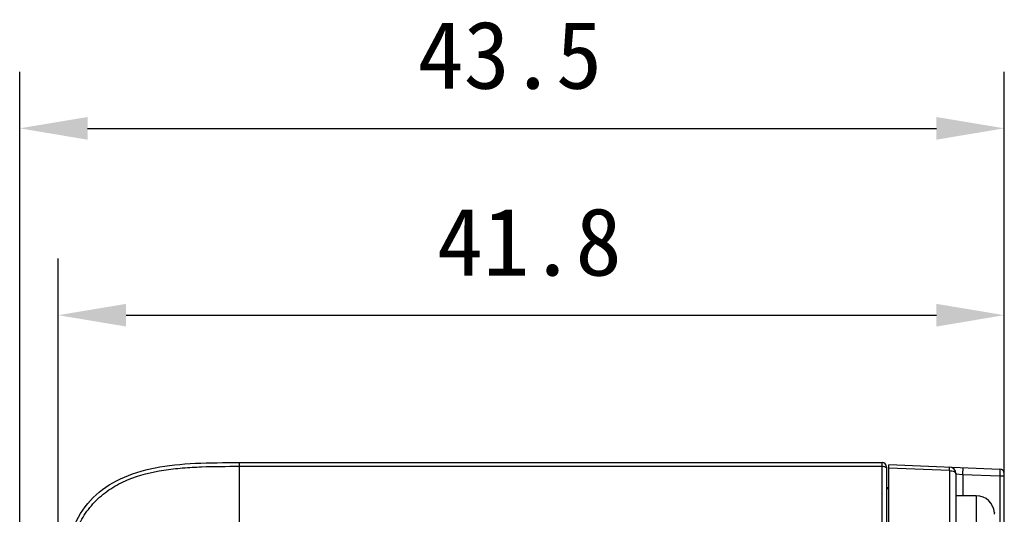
# Model space of a CAD drawing. Header units: millimetres. Extents: x -330 to -25, y 175 to 679.
# Tile 32 of 40: x -217 to -174, y 656 to 678. Entities that reach past the tile are written whole.
import ezdxf

# ---------------------------------------------------------------- set-up
doc = ezdxf.new("R2010")
doc.units = ezdxf.units.MM
doc.header["$LTSCALE"] = 23.1
doc.header["$PDMODE"] = 3
doc.header["$PDSIZE"] = 8
doc.layers.get('0').update_dxf_attribs({"linetype": 'CONTINUOUS'})
doc.layers.get('Defpoints').update_dxf_attribs({"linetype": 'CONTINUOUS'})
for name, color, linetype in [('09_ALL_ROUNDS', 7, 'CONTINUOUS'), ('20_ALL_FEATURES', 7, 'CONTINUOUS'), ('51__DRAFT_DIMS', 7, 'CONTINUOUS')]:
    doc.layers.add(name, color=color, linetype=linetype)
doc.styles.get("Standard").update_dxf_attribs({"font": 'simfang.ttf'})
doc.dimstyles.new('DIMSTYLE_8', dxfattribs={"dimtxt": 3, "dimasz": 3, "dimexe": 2.5, "dimexo": 0.5, "dimgap": 0.75, "dimtad": 1, "dimdsep": 46, "dimtxsty": 'STANDARD', "dimblk": '_FILLED', "dimblk1": '_FILLED', "dimblk2": '_FILLED', "dimcen": 0.09, "dimclrt": 3, "dimazin": 2, "dimtp": 0.3, "dimtm": 0.3, "dimtfac": 1, "dimtofl": 0, "dimtmove": 0, "dimatfit": 3, "dimldrblk": '_FILLED', "dimfxl": 1, "dimtolj": 1, "dimarcsym": 0})

# ---------------------------------------------------------------- blocks, each defined once
blk = doc.blocks.new('_FILLED')
at = {"color": 0, "linetype": 'ByBlock'}
blk.add_solid([(0, 0), (-1, 0.167), (-1, -0.167)], dxfattribs=at)
blk = doc.blocks.new('*D179')
at = {"layer": '51__DRAFT_DIMS', "color": 0, "lineweight": -2}
for p, q in [((-217.016, 640.154), (-217.016, 675.872)), ((-173.516, 652.94), (-173.516, 675.872)), ((-214.016, 673.372), (-176.516, 673.372))]:
    blk.add_line(p, q, dxfattribs=at)
at = {"layer": 'Defpoints', "color": 0}
for p in [(-173.516, 673.372), (-173.516, 652.44), (-217.016, 639.654)]:
    blk.add_point(p, dxfattribs=at)
at = {"layer": '51__DRAFT_DIMS', "color": 0, "linetype": 'ByBlock', "lineweight": -2, "xscale": 3, "yscale": 3, "zscale": 3, "rotation": 180}
blk.add_blockref('_FILLED', (-217.016, 673.372), dxfattribs=at)
at = {"layer": '51__DRAFT_DIMS', "color": 0, "linetype": 'ByBlock', "lineweight": -2, "xscale": 3, "yscale": 3, "zscale": 3}
blk.add_blockref('_FILLED', (-173.516, 673.372), dxfattribs=at)
at = {"layer": '51__DRAFT_DIMS', "color": 3, "insert": (-195.362, 678.122), "char_height": 3, "attachment_point": 2, "line_spacing_factor": 0.9}
blk.add_mtext('\\A1;43.5', dxfattribs=at)
blk = doc.blocks.new('*D180')
at = {"layer": '51__DRAFT_DIMS', "color": 0, "lineweight": -2}
for p, q in [((-215.316, 651.099), (-215.316, 667.613)), ((-173.516, 652.94), (-173.516, 667.613)), ((-212.316, 665.113), (-176.516, 665.113))]:
    blk.add_line(p, q, dxfattribs=at)
at = {"layer": 'Defpoints', "color": 0}
for p in [(-173.516, 665.113), (-173.516, 652.44), (-215.316, 650.599)]:
    blk.add_point(p, dxfattribs=at)
at = {"layer": '51__DRAFT_DIMS', "color": 0, "linetype": 'ByBlock', "lineweight": -2, "xscale": 3, "yscale": 3, "zscale": 3, "rotation": 180}
blk.add_blockref('_FILLED', (-215.316, 665.113), dxfattribs=at)
at = {"layer": '51__DRAFT_DIMS', "color": 0, "linetype": 'ByBlock', "lineweight": -2, "xscale": 3, "yscale": 3, "zscale": 3}
blk.add_blockref('_FILLED', (-173.516, 665.113), dxfattribs=at)
at = {"layer": '51__DRAFT_DIMS', "color": 3, "insert": (-194.501, 669.863), "char_height": 3, "attachment_point": 2, "line_spacing_factor": 0.9}
blk.add_mtext('\\A1;41.8', dxfattribs=at)

msp = doc.modelspace()

# ---------------------------------------------------------------- linework, layer by layer
at = {"layer": '09_ALL_ROUNDS', "color": 4}
for p, q in [((-207.31563, 658.59931), (-207.31563, 655.44518)), ((-178.91563, 644.42773), (-178.91563, 658.59931)), ((-207.31563, 658.43347), (-178.91563, 658.43347))]:
    msp.add_line(p, q, dxfattribs=at)
at = {"layer": '09_ALL_ROUNDS', "color": 7}
for p, q in [((-207.31563, 658.59931), (-178.91563, 658.59931)), ((-178.71563, 658.39931), (-178.71563, 644.42773))]:
    msp.add_line(p, q, dxfattribs=at)
msp.add_arc((-178.91563, 658.39931), 0.2, 0, 90, dxfattribs=at)
msp.add_open_spline([(-215.31563, 650.59931), (-215.31563, 651.90584), (-215.28965, 654.50405), (-214.02056, 657.30424), (-211.22037, 658.57333), (-208.62216, 658.59931), (-207.31563, 658.59931)], degree=3, dxfattribs=at)
at = {"layer": '09_ALL_ROUNDS', "color": 4}
for points, knots in [([(-215.14979, 650.59931), (-215.14979, 651.15523), (-215.14686, 651.98935), (-215.08547, 653.10019), (-214.96269, 654.20382), (-214.69309, 655.2948), (-214.18331, 656.28719), (-213.66093, 656.94463), (-213.00349, 657.46701), (-212.01109, 657.97675), (-210.92014, 658.24647), (-209.81649, 658.36908), (-208.70568, 658.43058), (-207.87156, 658.43348), (-207.31563, 658.43347)], [0, 0, 0, 0, 0.12509285, 0.18764263, 0.25019253, 0.37503426, 0.43753621, 0.50000107, 0.56246611, 0.62496681, 0.74980892, 0.81235784, 0.874907, 1, 1, 1, 1]), ([(-178.91563, 658.43347), (-178.89208, 658.43347), (-178.84724, 658.43006), (-178.78698, 658.41469), (-178.74124, 658.39184), (-178.72092, 658.36771), (-178.71736, 658.3557)], [0, 0, 0, 0, 0.31697042, 0.60226851, 0.83140698, 1, 1, 1, 1])]:
    msp.add_open_spline(points, degree=3, knots=knots, dxfattribs=at)
msp.add_open_spline([(-178.71736, 658.3557), (-178.71624, 658.35193), (-178.71563, 658.34796), (-178.71563, 658.34403)], degree=3, dxfattribs=at)
at = {"layer": '20_ALL_FEATURES', "color": 7}
for p, q in [((-178.61563, 658.50758), (-173.70764, 658.31132)), ((-178.61563, 644.4277), (-178.61563, 658.50516)), ((-175.65249, 658.10092), (-175.65115, 653.03961)), ((-173.51563, 602.0851), (-173.51563, 658.11148)), ((-178.71563, 657.49927), (-178.61563, 657.50189)), ((-174.75223, 657.13021), (-175.65223, 657.12997)), ((-173.95358, 656.38053), (-173.95358, 656.37975))]:
    msp.add_line(p, q, dxfattribs=at)
at = {"layer": '20_ALL_FEATURES', "color": 4}
for p, q in [((-175.94056, 658.24296), (-178.61563, 658.34993)), ((-175.94056, 658.24296), (-175.93988, 655.6623)), ((-175.35248, 658.07685), (-175.34049, 658.37661)), ((-173.70764, 658.31132), (-173.71563, 658.0114)), ((-175.65249, 658.10093), (-175.65087, 658.10079)), ((-175.65087, 658.10079), (-175.35248, 658.07685)), ((-175.35248, 658.07685), (-175.35223, 657.13005)), ((-175.35248, 658.07685), (-173.71563, 658.0114)), ((-173.71563, 658.0114), (-173.71563, 655.09015)), ((-173.71563, 658.0114), (-173.51563, 658.0114)), ((-178.71563, 657.44399), (-178.61563, 657.44516)), ((-174.75223, 657.13021), (-174.75115, 653.03082))]:
    msp.add_line(p, q, dxfattribs=at)
at = {"layer": '20_ALL_FEATURES', "color": 7}
for centre, radius, start, end in [((-175.95249, 658.10085), 0.3, 0.015159, 87.710042), ((-173.71563, 658.11152), 0.2, 0, 87.710042), ((-174.75202, 656.33021), 0.8, 3.606621, 90.015159), ((-174.78233, 656.31073), 0.83031, 0.013479, 5.171001)]:
    msp.add_arc(centre, radius, start, end, dxfattribs=at)
at = {"layer": '20_ALL_FEATURES', "color": 4}
for points, knots in [([(-175.94056, 658.24296), (-175.93996, 658.26454), (-175.93921, 658.29524), (-175.93867, 658.3335), (-175.93844, 658.35652), (-175.93872, 658.37434), (-175.93858, 658.38863), (-175.93988, 658.39499), (-175.93953, 658.40056), (-175.9405, 658.4006)], [0, 0, 0, 0, 0.4104078, 0.58305861, 0.72875498, 0.84508422, 0.92982925, 0.98160843, 1, 1, 1, 1]), ([(-175.94056, 658.24296), (-175.90329, 658.24226), (-175.83307, 658.235), (-175.74129, 658.20599), (-175.67425, 658.16398), (-175.6525, 658.12004), (-175.65249, 658.10092)], [0, 0, 0, 0, 0.32478128, 0.61037889, 0.83343981, 1, 1, 1, 1])]:
    msp.add_open_spline(points, degree=3, knots=knots, dxfattribs=at)
at = {"layer": '20_ALL_FEATURES', "color": 7}
msp.add_open_spline([(-173.95539, 656.38556), (-173.95428, 656.38417), (-173.95371, 656.38231), (-173.9536, 656.38053)], degree=3, dxfattribs=at)

# ---------------------------------------------------------------- dimensions: what is measured, and where the dimension line sits
at = {"layer": '51__DRAFT_DIMS', "color": 4}
for base, p1, picture, middle in [((-173.51563, 673.37248), (-217.01563, 639.65385), '*D179', (-195.36231, 673.37248)), ((-173.51563, 665.11305), (-215.31563, 650.59931), '*D180', (-194.50059, 665.11305))]:
    dim = msp.add_linear_dim(base=base, p1=p1, p2=(-173.51563, 652.44012), dimstyle='DIMSTYLE_8', dxfattribs=at)
    dim.commit()
    dim.dimension.update_dxf_attribs({"geometry": picture, "text_midpoint": middle, "dimtype": 160})

doc.saveas('drawing.dxf')
